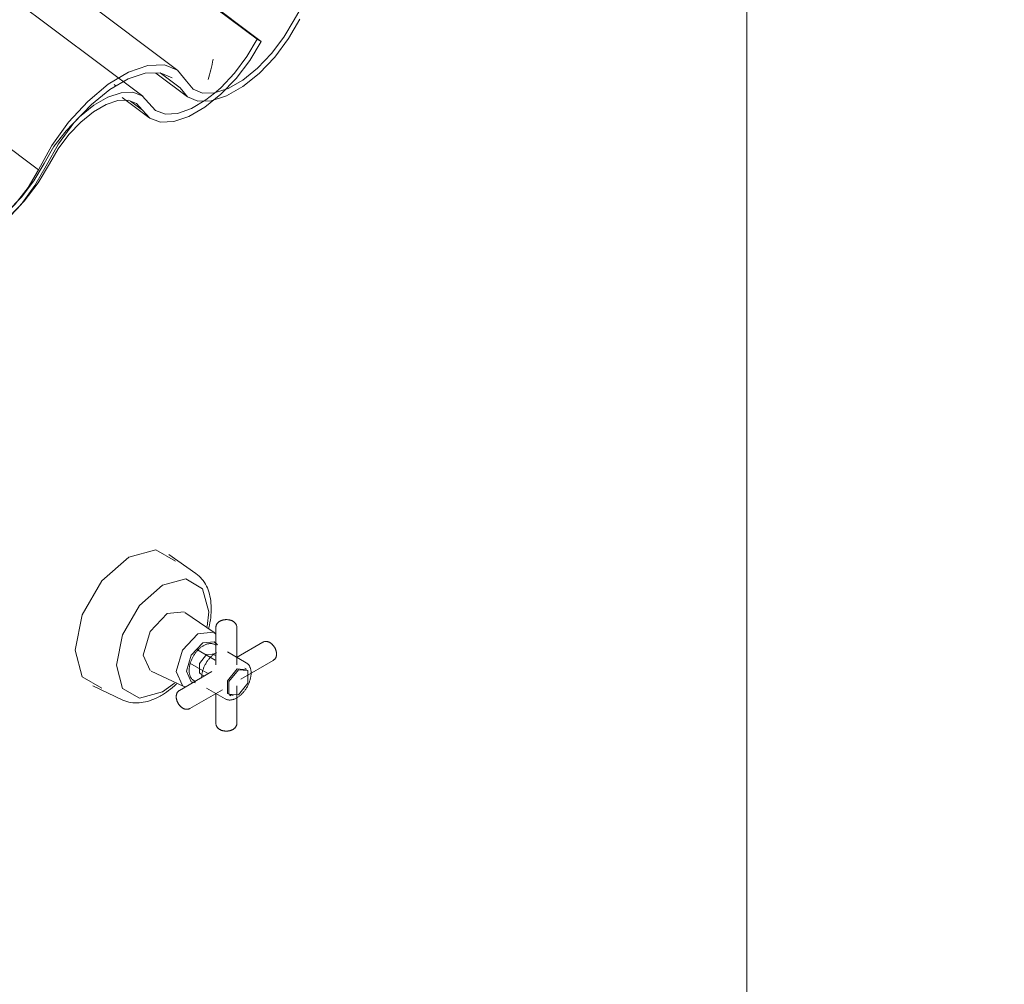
# Model space of a CAD drawing. Header units: metres. Extents: x 6.5 to 21.8, y 0.6 to 11.2.
# Tile 110 of 113: x 18.4 to 18.9, y 5.4 to 5.9. Entities that reach past the tile are written whole.
import ezdxf

# ---------------------------------------------------------------- set-up
doc = ezdxf.new("R2010")
doc.units = ezdxf.units.M
for name, color, linetype, lineweight in [('A-GLAZ-CWMG', 7, 'Continuous', 5), ('I-WALL', 7, 'Continuous', 5), ('P-PIPE', 7, 'Continuous', 5), ('P-SANR-FIXT', 7, 'Continuous', 5)]:
    doc.layers.add(name, color=color, linetype=linetype, lineweight=lineweight)
pattern_1 = [(35.687, (13.409, 6.161), (0.23241475, 0.22210937), [0.0118, -0.2028, 0.0118, -0.2028, -1.145]), (35.687, (13.409, 6.161), (0.23241475, 0.22210937), [-0.42922, 0.0118, -0.41741, 0.0118, -0.2028, -0.50075]), (35.687, (13.409, 6.161), (0.23241475, 0.22210937), [-1.073, 0.0118, -0.13127, 0.0118, -0.34588]), (137.177, (13.496, 6.251), (-0.1665248, 0.0439601), [0.00654, -0.11229, 0.00654, -0.74603]), (137.177, (13.496, 6.251), (-0.1665248, 0.0439601), [-0.12536, -0.11229, 0.00654, -0.23112, -0.39609]), (137.177, (13.496, 6.251), (-0.1665248, 0.0439601), [-0.47531, 0.00654, -0.11229, 0.00654, -0.27073]), (137.177, (13.496, 6.251), (-0.1665248, 0.0439601), [-0.60067, -0.07268, 0.00654, -0.19151]), (247.064, (13.525, 6.382), (-0.06588675, -0.26606898), [0.0123, -0.21134, 0.0123, -1.404]), (247.064, (13.525, 6.382), (-0.06588675, -0.26606898), [-0.23595, -0.21134, 0.0123, -0.43499, -0.74548]), (247.064, (13.525, 6.382), (-0.06588675, -0.26606898), [-0.89458, 0.0123, -0.21134, 0.0123, -0.50954]), (247.064, (13.525, 6.382), (-0.06588675, -0.26606898), [-1.131, -0.1368, 0.0123, -0.36044])]

# ---------------------------------------------------------------- blocks, each defined once
blk = doc.blocks.new('FP_113-ISO_02')
at = {"layer": 'A-GLAZ-CWMG'}
blk.add_line((18.46893, 5.84432), (12.16465, 10.57604), dxfattribs=at)
blk = doc.blocks.new('FP_114-ISO_02')
at = {"layer": 'A-GLAZ-CWMG', "color": 9, "true_color": 0xc0c0c0}
for p, q in [((18.50506, 5.85961), (18.50538, 5.86098)), ((18.50538, 5.86098), (18.50568, 5.86237)), ((18.50568, 5.86237), (18.50598, 5.86377)), ((18.50372, 5.85434), (18.50407, 5.85562)), ((18.50407, 5.85562), (18.50441, 5.85693)), ((18.50441, 5.85693), (18.50474, 5.85826)), ((18.50474, 5.85826), (18.50506, 5.85961)), ((18.50336, 5.85308), (18.50372, 5.85434))]:
    blk.add_line(p, q, dxfattribs=at)
blk = doc.blocks.new('FP_115-ISO_02')
at = {"layer": 'A-GLAZ-CWMG'}
blk.add_line((18.45814, 5.84365), (18.47209, 5.83317), dxfattribs=at)
blk = doc.blocks.new('Rectangular Mullion - Telha Fibrocimento - Ondulada-V99-ISO_02')
at = {"layer": 'A-GLAZ-CWMG', "true_color": 0xc0c0c0}
h = blk.add_hatch(dxfattribs=at)
h.set_pattern_fill('FP_6', color=9, style=0, pattern_type=2)
h.set_pattern_definition(pattern_1)
h.paths.add_polyline_path([(17.74637, 5.40252), (17.75735, 5.4106), (17.76662, 5.41988), (17.77382, 5.42898), (17.7871, 5.45013), (17.79606, 5.46054), (17.80497, 5.46836), (17.81142, 5.47282), (17.82095, 5.47673), (17.82737, 5.47766), (17.83338, 5.47673), (17.83349, 5.4769), (17.83258, 5.47706), (17.8352, 5.48067), (17.83388, 5.48079), (17.82793, 5.47966), (17.82895, 5.48196), (17.82002, 5.48021), (17.81044, 5.47555), (17.80002, 5.46773), (17.79141, 5.4592), (17.78361, 5.44938), (17.7695, 5.42727), (17.76116, 5.41768), (17.75277, 5.41036), (17.74689, 5.40624)])
h.paths.add_polyline_path([(17.89312, 5.49774), (17.89188, 5.49892), (17.89333, 5.4983)])
h.paths.add_polyline_path([(17.84909, 5.4669), (17.85393, 5.46771), (17.85483, 5.46996), (17.85813, 5.47104), (17.85722, 5.46826), (17.86673, 5.47268), (17.87737, 5.48054), (17.8866, 5.48976), (17.89405, 5.49921), (17.90793, 5.52116), (17.91444, 5.52934), (17.92409, 5.53864), (17.93273, 5.54489), (17.94012, 5.54872), (17.9467, 5.55082), (17.95442, 5.55063), (17.95981, 5.54795), (17.9675, 5.53936), (17.97273, 5.53734), (17.98035, 5.5378), (17.98995, 5.54156), (17.99907, 5.54749), (18.00758, 5.55499), (18.00741, 5.55499), (18.00675, 5.55769), (18.00161, 5.55284), (17.99411, 5.54728), (17.98756, 5.5437), (17.97991, 5.54157), (17.97509, 5.54156), (17.97557, 5.54042), (17.96999, 5.54258), (17.97059, 5.54338), (17.96859, 5.54417), (17.96194, 5.55172), (17.95598, 5.554), (17.95339, 5.55539), (17.94336, 5.55352), (17.93392, 5.54914), (17.93115, 5.54701), (17.93111, 5.54566), (17.92351, 5.54168), (17.92172, 5.53955), (17.92203, 5.53834), (17.91342, 5.53188), (17.9124, 5.53062), (17.91342, 5.52934), (17.9048, 5.52116), (17.89728, 5.50887), (17.89943, 5.50839), (17.89696, 5.50837), (17.891, 5.49892), (17.88349, 5.48976), (17.87522, 5.48197), (17.86628, 5.47584), (17.85722, 5.47213), (17.85121, 5.47113), (17.84517, 5.47247), (17.83758, 5.47872), (17.84007, 5.47584), (17.83758, 5.47256), (17.84158, 5.46907), (17.84355, 5.47177), (17.84427, 5.47113), (17.8424, 5.46836), (17.84723, 5.4674), (17.84909, 5.46978), (17.85053, 5.46977), (17.84982, 5.46836)])
h.paths.add_polyline_path([(17.90588, 5.51936), (17.9048, 5.52116), (17.91134, 5.52658), (17.90617, 5.51973)])
h.paths.add_polyline_path([(17.91364, 5.52958), (17.91395, 5.53254), (17.91924, 5.53542), (17.91385, 5.5298)])
h.paths.add_polyline_path([(17.9226, 5.53879), (17.92409, 5.54223), (17.92727, 5.54256), (17.92347, 5.5395)])
h.paths.add_polyline_path([(18.00718, 5.55812), (18.01281, 5.56169), (18.01074, 5.56175)])
h.paths.add_polyline_path([(18.01419, 5.56256), (18.01531, 5.5637), (18.0149, 5.56427), (18.01454, 5.5634)])
h.paths.add_polyline_path([(18.01175, 5.56305), (18.01552, 5.56738), (18.02244, 5.57722), (18.02441, 5.58057), (18.02711, 5.58226), (18.03355, 5.59356), (18.04404, 5.607), (18.05292, 5.61588), (18.06271, 5.62332), (18.0715, 5.62809), (18.08046, 5.63066), (18.08777, 5.63053), (18.09331, 5.62823), (18.10138, 5.61832), (18.10693, 5.61599), (18.11017, 5.61606), (18.1132, 5.61832), (18.11566, 5.62035), (18.1094, 5.62022), (18.10384, 5.62299), (18.09623, 5.63228), (18.08925, 5.6351), (18.07979, 5.63452), (18.06864, 5.63021), (18.05956, 5.62475), (18.04894, 5.61588), (18.03752, 5.60304), (18.03006, 5.59265), (18.01749, 5.57048), (18.0127, 5.56428)])
h.paths.add_polyline_path([(18.11392, 5.61614), (18.12339, 5.61958), (18.13273, 5.62546), (18.13755, 5.62934), (18.13828, 5.63226), (18.14634, 5.63815), (18.14867, 5.64098), (18.15505, 5.64966), (18.1681, 5.67164), (18.17631, 5.68207), (18.1846, 5.69043), (18.19284, 5.697), (18.20245, 5.70235), (18.20803, 5.70458), (18.21179, 5.70629), (18.21981, 5.70724), (18.21896, 5.70542), (18.22623, 5.70643), (18.22362, 5.70281), (18.22429, 5.7023), (18.22418, 5.70215), (18.23163, 5.69349), (18.23721, 5.69129), (18.24417, 5.69151), (18.25303, 5.69467), (18.26069, 5.6991), (18.27089, 5.70773), (18.27874, 5.71633), (18.277, 5.71476), (18.27452, 5.71209), (18.26625, 5.70439), (18.25524, 5.69719), (18.24829, 5.69412), (18.24916, 5.69681), (18.24579, 5.69553), (18.24496, 5.69347), (18.2402, 5.69282), (18.24159, 5.69559), (18.2396, 5.69553), (18.23821, 5.69307), (18.23343, 5.69412), (18.23549, 5.69717), (18.23458, 5.69753), (18.23261, 5.69483), (18.22861, 5.6989), (18.2311, 5.7016), (18.2257, 5.70719), (18.21998, 5.70941), (18.2117, 5.70908), (18.20215, 5.7058), (18.19247, 5.70018), (18.18244, 5.69205), (18.17074, 5.67915), (18.16307, 5.66839), (18.15109, 5.64821), (18.14421, 5.63949), (18.13667, 5.63201), (18.13049, 5.62706), (18.11984, 5.62048), (18.11897, 5.61984), (18.11886, 5.62139), (18.11561, 5.62022), (18.11413, 5.61664)])
h.paths.add_polyline_path([(18.28415, 5.7235), (18.28415, 5.72415), (18.28225, 5.72456)])
h.paths.add_polyline_path([(18.30498, 5.7583), (18.30498, 5.75566), (18.31027, 5.76118)])
h.paths.add_polyline_path([(18.31512, 5.768), (18.31363, 5.76455), (18.31885, 5.76877)])
h.paths.add_polyline_path([(18.28272, 5.72577), (18.28831, 5.73413), (18.29059, 5.73453), (18.28831, 5.73463), (18.29676, 5.74801), (18.30445, 5.7551), (18.30357, 5.75655), (18.30569, 5.75899), (18.31306, 5.7641), (18.31266, 5.76564), (18.3159, 5.76854), (18.32214, 5.77142), (18.32226, 5.77301), (18.32641, 5.77571), (18.33644, 5.77996), (18.34521, 5.78102), (18.34863, 5.77914), (18.35297, 5.77748), (18.36025, 5.7698), (18.36145, 5.7689), (18.36102, 5.76834), (18.3666, 5.76618), (18.36608, 5.76743), (18.37225, 5.76758), (18.37902, 5.76969), (18.38843, 5.77532), (18.39513, 5.78075), (18.39781, 5.78348), (18.39844, 5.78075), (18.40852, 5.79175), (18.41444, 5.7998), (18.42683, 5.81991), (18.4327, 5.82693), (18.43887, 5.83276), (18.44545, 5.83751), (18.45157, 5.84058), (18.45586, 5.84201), (18.46181, 5.84201), (18.46566, 5.84052), (18.47267, 5.83276), (18.47828, 5.83072), (18.48522, 5.83104), (18.49447, 5.83447), (18.50218, 5.83908), (18.50622, 5.84231), (18.50516, 5.8424), (18.50655, 5.84598), (18.50043, 5.84136), (18.49241, 5.83712), (18.48721, 5.8353), (18.4798, 5.8353), (18.47566, 5.83677), (18.46737, 5.84504), (18.46281, 5.84642), (18.45683, 5.84597), (18.44966, 5.84335), (18.44097, 5.83784), (18.43475, 5.83242), (18.43053, 5.82733), (18.42317, 5.81684), (18.418, 5.80778), (18.41499, 5.80556), (18.41076, 5.79869), (18.40278, 5.78881), (18.39778, 5.78361), (18.38843, 5.77648), (18.38146, 5.7727), (18.37533, 5.77065), (18.36844, 5.77065), (18.36403, 5.77233), (18.35597, 5.78148), (18.34854, 5.78396), (18.34128, 5.78367), (18.33212, 5.78061), (18.32226, 5.7749), (18.31233, 5.7669), (18.3029, 5.75705), (18.29392, 5.74493), (18.28453, 5.72887)])
h.paths.add_polyline_path([(18.29691, 5.74512), (18.30237, 5.75235), (18.29583, 5.74692), (18.29644, 5.74592)])
h.paths.add_polyline_path([(18.39821, 5.78388), (18.40177, 5.78751), (18.40384, 5.78745), (18.39971, 5.78483)])
h.paths.add_polyline_path([(18.40522, 5.78832), (18.40593, 5.79003), (18.40612, 5.78917), (18.40576, 5.78866)])
h.paths.add_polyline_path([(18.51, 5.84534), (18.52022, 5.8565), (18.52654, 5.86523), (18.53128, 5.87319), (18.52907, 5.87445), (18.52152, 5.86223), (18.5146, 5.85369), (18.5087, 5.84774), (18.50672, 5.84612), (18.50996, 5.84717), (18.50999, 5.84611)])
at = {"layer": 'A-GLAZ-CWMG'}
for p, q in [((18.52907, 5.87445), (12.22133, 10.60876)), ((18.53128, 5.87319), (12.22163, 10.60893)), ((18.53128, 5.87319), (18.52907, 5.87445)), ((18.4687, 5.83706), (18.46242, 5.84177))]:
    blk.add_line(p, q, dxfattribs=at)
for points in [[(18.4687, 5.83706, 0), (18.47267, 5.83276, 0), (18.47828, 5.83072, 0), (18.48522, 5.83104, 0), (18.49312, 5.8337, 0), (18.50153, 5.83855, 0), (18.51, 5.84534, 0), (18.51807, 5.85369, 0), (18.5253, 5.86315, 0), (18.53128, 5.87319, 0)], [(18.52907, 5.87445, 0), (18.52376, 5.86523, 0), (18.51725, 5.8565, 0), (18.50992, 5.84874, 0), (18.50674, 5.84592, 0)], [(18.47202, 5.84069, 0), (18.46858, 5.84457, 0), (18.46367, 5.84645, 0), (18.45756, 5.84621, 0), (18.45059, 5.84389, 0), (18.44315, 5.83959, 0), (18.43567, 5.83357, 0), (18.42855, 5.82617, 0), (18.42219, 5.81779, 0), (18.41696, 5.8089, 0)], [(18.50672, 5.84591, 0), (18.50218, 5.8424, 0), (18.49447, 5.83784, 0), (18.48721, 5.8353, 0), (18.48082, 5.83494, 0), (18.47566, 5.83677, 0), (18.47202, 5.84069, 0)], [(18.41976, 5.8088, 0), (18.4244, 5.81671, 0), (18.43005, 5.82417, 0), (18.43638, 5.83076, 0), (18.44304, 5.83612, 0), (18.44966, 5.83994, 0), (18.45586, 5.84201, 0), (18.46129, 5.84221, 0), (18.46566, 5.84052, 0), (18.4687, 5.83706, 0)], [(18.35712, 5.77277, 0), (18.36102, 5.76834, 0), (18.3666, 5.76618, 0), (18.37354, 5.76643, 0), (18.38146, 5.76906, 0), (18.38992, 5.77392, 0), (18.39844, 5.78075, 0), (18.40655, 5.78917, 0), (18.41379, 5.79869, 0), (18.41976, 5.8088, 0)], [(18.41696, 5.8089, 0), (18.4116, 5.7998, 0), (18.40508, 5.7912, 0), (18.39778, 5.78361, 0), (18.3901, 5.77744, 0), (18.38248, 5.77304, 0), (18.37533, 5.77065, 0), (18.36907, 5.77041, 0), (18.36403, 5.77233, 0), (18.3605, 5.77631, 0)]]:
    blk.add_polyline3d(points, dxfattribs=at)
for name in ['FP_113-ISO_02', 'FP_114-ISO_02', 'FP_115-ISO_02']:
    blk.add_blockref(name, (0, 0), dxfattribs=at)
blk = doc.blocks.new('FP_119-ISO_02')
at = {"layer": 'A-GLAZ-CWMG'}
blk.add_line((18.47582, 5.85653), (18.49239, 5.8441), dxfattribs=at)
blk = doc.blocks.new('FP_126-ISO_02')
at = {"layer": 'A-GLAZ-CWMG'}
blk.add_line((18.48738, 5.85796), (12.09867, 10.65304), dxfattribs=at)
blk = doc.blocks.new('Rectangular Mullion - Telha Fibrocimento - Ondulada-V118-ISO_02')
at = {"layer": 'A-GLAZ-CWMG', "true_color": 0xc0c0c0}
h = blk.add_hatch(dxfattribs=at)
h.set_pattern_fill('FP_6', color=9, style=0, pattern_type=2)
h.set_pattern_definition(pattern_1)
h.paths.add_polyline_path([(18.1374, 5.62828), (18.1479, 5.6359), (18.15765, 5.64564), (18.16485, 5.65475), (18.17812, 5.67588), (18.18709, 5.6863), (18.19376, 5.69256), (18.20245, 5.69858), (18.21198, 5.70249), (18.2184, 5.70342), (18.22441, 5.70249), (18.22452, 5.70266), (18.22361, 5.70282), (18.22623, 5.70643), (18.22491, 5.70655), (18.21914, 5.7058), (18.21998, 5.70772), (18.21068, 5.7058), (18.20147, 5.70132), (18.19247, 5.69485), (18.18244, 5.68496), (18.17464, 5.67514), (18.16053, 5.65303), (18.15219, 5.64344), (18.14561, 5.63739), (18.13792, 5.63201), (18.13774, 5.63074)])
h.paths.add_polyline_path([(18.28415, 5.7235), (18.28291, 5.72469), (18.28436, 5.72406)])
h.paths.add_polyline_path([(18.24012, 5.69266), (18.24496, 5.69347), (18.24586, 5.69572), (18.24916, 5.69681), (18.24847, 5.69412), (18.25776, 5.69844), (18.2684, 5.70631), (18.27763, 5.71553), (18.28508, 5.72497), (18.2998, 5.74801), (18.30547, 5.7551), (18.31512, 5.7644), (18.32247, 5.76993), (18.33115, 5.77448), (18.33773, 5.77658), (18.34545, 5.7764), (18.35084, 5.77371), (18.35803, 5.76531), (18.36376, 5.7631), (18.37138, 5.76356), (18.38098, 5.76733), (18.3901, 5.77325), (18.39861, 5.78075), (18.39844, 5.78075), (18.39778, 5.78345), (18.39264, 5.7786), (18.38514, 5.77304), (18.37859, 5.76946), (18.37094, 5.76733), (18.36612, 5.76733), (18.3666, 5.76618), (18.36102, 5.76834), (18.36162, 5.76914), (18.35962, 5.76993), (18.35297, 5.77748), (18.34701, 5.77976), (18.34442, 5.78115), (18.33439, 5.77928), (18.32495, 5.7749), (18.32219, 5.77296), (18.32214, 5.77142), (18.31512, 5.768), (18.31275, 5.76531), (18.31306, 5.7641), (18.30445, 5.75764), (18.30343, 5.75638), (18.30445, 5.7551), (18.29583, 5.74692), (18.28831, 5.73463), (18.29046, 5.73415), (18.28799, 5.73413), (18.28203, 5.72469), (18.27452, 5.71553), (18.26625, 5.70773), (18.25731, 5.7016), (18.24825, 5.69789), (18.24224, 5.69689), (18.2362, 5.69823), (18.22861, 5.70448), (18.2311, 5.7016), (18.22861, 5.69832), (18.23261, 5.69483), (18.23458, 5.69753), (18.2353, 5.69689), (18.23388, 5.69402), (18.23821, 5.69307), (18.24012, 5.69555), (18.24156, 5.69553), (18.2408, 5.69402)])
h.paths.add_polyline_path([(18.29691, 5.74512), (18.29583, 5.74692), (18.30237, 5.75235), (18.2972, 5.7455)])
h.paths.add_polyline_path([(18.30467, 5.75534), (18.30498, 5.7583), (18.31027, 5.76118), (18.30488, 5.75556)])
h.paths.add_polyline_path([(18.31363, 5.76455), (18.31512, 5.768), (18.31885, 5.76877), (18.3145, 5.76526)])
h.paths.add_polyline_path([(18.39821, 5.78388), (18.40384, 5.78745), (18.40177, 5.78751)])
h.paths.add_polyline_path([(18.40522, 5.78832), (18.40634, 5.78946), (18.40593, 5.79003), (18.40557, 5.78917)])
h.paths.add_polyline_path([(18.40278, 5.78881), (18.40655, 5.79314), (18.41347, 5.80298), (18.41544, 5.80633), (18.41814, 5.80802), (18.42458, 5.81932), (18.43507, 5.83276), (18.44395, 5.84164), (18.45374, 5.84908), (18.46253, 5.85385), (18.47149, 5.85643), (18.47856, 5.85639), (18.48434, 5.85399), (18.49241, 5.84408), (18.49796, 5.84175), (18.5012, 5.84182), (18.50423, 5.84408), (18.50669, 5.84611), (18.50043, 5.84598), (18.49487, 5.84875), (18.48721, 5.85807), (18.48028, 5.86086), (18.47082, 5.86029), (18.45967, 5.85597), (18.44857, 5.84882), (18.43997, 5.84164), (18.42855, 5.8288), (18.42109, 5.81841), (18.40852, 5.79625), (18.40386, 5.79021)])
h.paths.add_polyline_path([(18.50495, 5.8419), (18.51443, 5.84535), (18.52376, 5.85122), (18.53128, 5.85755), (18.5397, 5.86674), (18.54608, 5.87542), (18.55849, 5.89655), (18.56734, 5.90783), (18.57643, 5.91683), (18.58605, 5.92402), (18.5939, 5.92825), (18.60282, 5.93073), (18.60929, 5.93068), (18.61492, 5.92825), (18.62266, 5.91925), (18.62897, 5.91707), (18.6352, 5.91727), (18.64406, 5.92043), (18.65389, 5.92662), (18.66141, 5.93296), (18.66977, 5.94209), (18.67613, 5.95073), (18.6891, 5.97241), (18.69734, 5.98281), (18.70553, 5.99102), (18.7155, 5.99853), (18.72315, 6.00273), (18.73063, 6.00524), (18.73804, 6.00552), (18.74403, 6.0032), (18.75205, 5.9941), (18.75763, 5.99195), (18.76457, 5.99219), (18.7725, 5.99482), (18.78331, 6.00157), (18.79079, 6.00788), (18.79913, 6.01697), (18.80547, 6.02556), (18.81625, 6.04355), (18.823, 6.05193), (18.8299, 6.05852), (18.83569, 6.06282), (18.84162, 6.06601), (18.84689, 6.06777), (18.85284, 6.06777), (18.85669, 6.06629), (18.8637, 6.05852), (18.8695, 6.05649), (18.87625, 6.0568), (18.88415, 6.05946), (18.89321, 6.06484), (18.9029, 6.07304), (18.91125, 6.08226), (18.91757, 6.09099), (18.92231, 6.09895), (18.9201, 6.10021), (18.91324, 6.08891), (18.90563, 6.07945), (18.90095, 6.0745), (18.89256, 6.06778), (18.88415, 6.06313), (18.87824, 6.06106), (18.87083, 6.06106), (18.86669, 6.06253), (18.8584, 6.0708), (18.85384, 6.07218), (18.84786, 6.07173), (18.84069, 6.06911), (18.832, 6.0636), (18.82592, 6.05852), (18.81958, 6.05193), (18.81317, 6.04345), (18.80179, 6.02445), (18.79415, 6.01493), (18.78686, 6.0078), (18.78095, 6.0031), (18.7725, 5.99846), (18.76636, 5.99641), (18.75947, 5.99641), (18.75506, 5.99809), (18.747, 6.00724), (18.73957, 6.00972), (18.73184, 6.00927), (18.72315, 6.00637), (18.71098, 5.9988), (18.70336, 5.99266), (18.69393, 5.98281), (18.68495, 5.97069), (18.67328, 5.95073), (18.66675, 5.94209), (18.65943, 5.93445), (18.65164, 5.92821), (18.64315, 5.92355), (18.63689, 5.92148), (18.63015, 5.92148), (18.62522, 5.92375), (18.61757, 5.93262), (18.60984, 5.93513), (18.60158, 5.93445), (18.59348, 5.93173), (18.5835, 5.92594), (18.57254, 5.91683), (18.56264, 5.90608), (18.55505, 5.89579), (18.54262, 5.87463), (18.53667, 5.86674), (18.52907, 5.85887), (18.52152, 5.85282), (18.51087, 5.84624), (18.51, 5.8456), (18.50992, 5.84716), (18.50664, 5.84598), (18.50516, 5.8424)])
at = {"layer": 'A-GLAZ-CWMG'}
for p, q in [((18.41409, 5.80556), (12.10446, 10.54128)), ((18.48861, 5.84875), (18.47808, 5.85665))]:
    blk.add_line(p, q, dxfattribs=at)
for points in [[(18.62213, 5.92736, 0), (18.61757, 5.93262, 0), (18.61101, 5.93517, 0), (18.60282, 5.93487, 0), (18.59348, 5.93173, 0), (18.5835, 5.92594, 0), (18.57347, 5.91782, 0), (18.56395, 5.90783, 0), (18.5555, 5.89655, 0), (18.54858, 5.88462, 0)], [(18.48861, 5.84875, 0), (18.49241, 5.84408, 0), (18.49796, 5.84175, 0), (18.50495, 5.8419, 0), (18.51296, 5.8445, 0), (18.52152, 5.84942, 0), (18.53016, 5.85637, 0), (18.53835, 5.86494, 0), (18.54562, 5.87464, 0), (18.55156, 5.8849, 0)], [(18.54858, 5.88462, 0), (18.54322, 5.87542, 0), (18.53667, 5.86674, 0), (18.52931, 5.85906, 0), (18.52157, 5.85285, 0), (18.51388, 5.84845, 0), (18.50672, 5.84612, 0)], [(18.49201, 5.85223, 0), (18.48726, 5.85805, 0), (18.48028, 5.86086, 0), (18.47149, 5.86052, 0), (18.46142, 5.85702, 0), (18.4507, 5.8506, 0), (18.43997, 5.84164, 0), (18.42989, 5.83068, 0), (18.42109, 5.81841, 0), (18.41409, 5.80556, 0)], [(18.418, 5.80778, 0), (18.42458, 5.81932, 0), (18.4327, 5.83026, 0), (18.44188, 5.83995, 0), (18.45157, 5.84782, 0), (18.4612, 5.85341, 0), (18.47022, 5.85639, 0), (18.47808, 5.85659, 0), (18.48434, 5.85399, 0), (18.48437, 5.85396, 0)], [(18.50669, 5.84611, 0), (18.50043, 5.84598, 0), (18.49544, 5.84806, 0), (18.49201, 5.85223, 0)], [(18.35406, 5.76993, 0), (18.35803, 5.76531, 0), (18.36376, 5.7631, 0), (18.37094, 5.76341, 0), (18.37912, 5.76623, 0), (18.38785, 5.77139, 0), (18.39659, 5.7786, 0), (18.40484, 5.78742, 0), (18.41212, 5.79734, 0), (18.418, 5.80778, 0)], [(18.41409, 5.80556, 0), (18.40852, 5.79625, 0), (18.40177, 5.78751, 0), (18.39424, 5.77985, 0), (18.38636, 5.77371, 0), (18.37859, 5.76946, 0), (18.37138, 5.76733, 0), (18.36515, 5.76744, 0), (18.36025, 5.7698, 0), (18.35697, 5.77427, 0)]]:
    blk.add_polyline3d(points, dxfattribs=at)
for name in ['FP_126-ISO_02', 'FP_119-ISO_02']:
    blk.add_blockref(name, (0, 0), dxfattribs=at)
blk = doc.blocks.new('REGISTRO DE GAVETA COM CANOPLA CROMADA - 4900_C37_GD_Cromado CR10_1 1_2_-2708613-ISO_02')
at = {"layer": 'P-SANR-FIXT'}
for p, q in [((18.49692, 5.59312), (18.48255, 5.60315)), ((18.49069, 5.57292), (18.48177, 5.57204)), ((18.50643, 5.56197), (18.49112, 5.57265)), ((18.50604, 5.56222), (18.49791, 5.56142)), ((18.50737, 5.56115), (18.50643, 5.56197)), ((18.50741, 5.56482), (18.50741, 5.54507)), ((18.51841, 5.54507), (18.51841, 5.56482)), ((18.53209, 5.55692), (18.51822, 5.54891)), ((18.50622, 5.55033), (18.50253, 5.55053)), ((18.50635, 5.55042), (18.50562, 5.55084)), ((18.50719, 5.54993), (18.50655, 5.55031)), ((18.50765, 5.55149), (18.50746, 5.55138)), ((18.52336, 5.54616), (18.51346, 5.55188)), ((18.52049, 5.53752), (18.53759, 5.54739)), ((18.4733, 5.54178), (18.4902, 5.53386)), ((18.50532, 5.54147), (18.48822, 5.53159)), ((18.49944, 5.54012), (18.50101, 5.53922)), ((18.51856, 5.54287), (18.52355, 5.54242)), ((18.52335, 5.54286), (18.52263, 5.54327)), ((18.48561, 5.53533), (18.47934, 5.53076)), ((18.48865, 5.53698), (18.48862, 5.53694)), ((18.4426, 5.53395), (18.45847, 5.52652)), ((18.4902, 5.53386), (18.49034, 5.5338)), ((18.49372, 5.52207), (18.51082, 5.53194)), ((18.50246, 5.53282), (18.51236, 5.52711)), ((18.50741, 5.53018), (18.50741, 5.51417)), ((18.5145, 5.52918), (18.51521, 5.52877)), ((18.51841, 5.51417), (18.51841, 5.53391))]:
    blk.add_line(p, q, dxfattribs=at)
for points in [[(18.46159, 5.60178, 0), (18.44745, 5.58924, 0), (18.43709, 5.57131, 0), (18.4333, 5.55279, 0), (18.43709, 5.53865, 0), (18.44745, 5.53267, 0)], [(18.48608, 5.59959, 0), (18.47573, 5.60557, 0), (18.46159, 5.60178, 0)], [(18.49692, 5.59312, 0), (18.49778, 5.59248, 0), (18.4986, 5.59178, 0), (18.49936, 5.59102, 0), (18.50008, 5.59021, 0), (18.50075, 5.58936, 0), (18.50137, 5.58845, 0), (18.50193, 5.58751, 0), (18.50245, 5.58653, 0), (18.50292, 5.58551, 0), (18.50333, 5.58446, 0), (18.5037, 5.58338, 0), (18.50401, 5.58227, 0), (18.50428, 5.58113, 0), (18.50451, 5.57997, 0), (18.50468, 5.57878, 0), (18.50481, 5.57757, 0), (18.50489, 5.57634, 0), (18.50493, 5.5751, 0), (18.50493, 5.57383, 0), (18.50488, 5.57254, 0), (18.50479, 5.57125, 0), (18.50466, 5.56994, 0), (18.50448, 5.56861, 0), (18.50427, 5.56728, 0), (18.50401, 5.56594, 0), (18.50371, 5.56459, 0), (18.50355, 5.56395, 0)], [(18.47934, 5.53076, 0), (18.46717, 5.5275, 0), (18.45826, 5.53265, 0), (18.455, 5.54482, 0), (18.45826, 5.56075, 0), (18.46717, 5.57619, 0), (18.47934, 5.58698, 0)], [(18.47934, 5.58698, 0), (18.49151, 5.59024, 0), (18.50042, 5.5851, 0), (18.50368, 5.57293, 0), (18.50286, 5.56521, 0)], [(18.48177, 5.57204, 0), (18.47284, 5.56262, 0), (18.46915, 5.55018, 0), (18.47284, 5.54201, 0)], [(18.50741, 5.56482, 0), (18.50741, 5.56504, 0), (18.50744, 5.56525, 0), (18.50747, 5.56547, 0), (18.50752, 5.56568, 0), (18.50759, 5.56588, 0), (18.50766, 5.56607, 0), (18.50775, 5.56626, 0), (18.50785, 5.56644, 0), (18.50795, 5.56662, 0), (18.50807, 5.56678, 0), (18.50819, 5.56694, 0), (18.50831, 5.56708, 0), (18.50845, 5.56722, 0), (18.50858, 5.56736, 0), (18.50872, 5.56748, 0), (18.50887, 5.5676, 0), (18.50902, 5.56771, 0), (18.50917, 5.56781, 0), (18.50933, 5.56791, 0), (18.50948, 5.568, 0), (18.50965, 5.56809, 0), (18.50981, 5.56817, 0), (18.50998, 5.56825, 0), (18.51014, 5.56832, 0), (18.51032, 5.56839, 0), (18.51049, 5.56845, 0), (18.51066, 5.5685, 0), (18.51084, 5.56856, 0), (18.51102, 5.5686, 0), (18.5112, 5.56865, 0), (18.51138, 5.56868, 0), (18.51156, 5.56872, 0), (18.51174, 5.56875, 0), (18.51193, 5.56877, 0), (18.51211, 5.56879, 0), (18.5123, 5.56881, 0), (18.51248, 5.56882, 0), (18.51267, 5.56883, 0), (18.51286, 5.56883, 0), (18.51304, 5.56883, 0), (18.51323, 5.56882, 0), (18.51341, 5.56882, 0), (18.5136, 5.5688, 0), (18.51378, 5.56878, 0), (18.51397, 5.56876, 0), (18.51415, 5.56873, 0), (18.51434, 5.5687, 0), (18.51452, 5.56867, 0), (18.5147, 5.56863, 0), (18.51488, 5.56858, 0), (18.51505, 5.56853, 0), (18.51523, 5.56848, 0), (18.5154, 5.56842, 0), (18.51557, 5.56836, 0), (18.51574, 5.56829, 0), (18.51591, 5.56821, 0), (18.51608, 5.56814, 0), (18.51624, 5.56805, 0), (18.51638, 5.56797, 0)], [(18.51841, 5.56482, 0), (18.5184, 5.56504, 0), (18.51838, 5.56525, 0), (18.51834, 5.56547, 0), (18.51829, 5.56568, 0), (18.51822, 5.56588, 0), (18.51815, 5.56607, 0), (18.51806, 5.56626, 0), (18.51796, 5.56644, 0), (18.51786, 5.56662, 0), (18.51774, 5.56678, 0), (18.51762, 5.56694, 0), (18.5175, 5.56708, 0), (18.51737, 5.56722, 0), (18.51723, 5.56736, 0), (18.51709, 5.56748, 0), (18.51694, 5.5676, 0), (18.51679, 5.56771, 0), (18.51664, 5.56781, 0), (18.51648, 5.56791, 0), (18.51638, 5.56797, 0)], [(18.49791, 5.56142, 0), (18.48979, 5.55284, 0), (18.48642, 5.54151, 0), (18.48979, 5.53408, 0)], [(18.50655, 5.56188, 0), (18.50699, 5.56154, 0), (18.5074, 5.56116, 0)], [(18.50048, 5.5566, 0), (18.49439, 5.55018, 0), (18.49187, 5.5417, 0), (18.49439, 5.53612, 0), (18.49662, 5.53555, 0)], [(18.50078, 5.55512, 0), (18.50047, 5.55493, 0), (18.50016, 5.55473, 0), (18.49985, 5.55452, 0), (18.49955, 5.55429, 0), (18.49925, 5.55406, 0), (18.49896, 5.55381, 0), (18.49867, 5.55356, 0), (18.49838, 5.55329, 0), (18.4981, 5.55301, 0), (18.49782, 5.55272, 0), (18.49755, 5.55243, 0), (18.49729, 5.55212, 0), (18.49703, 5.55181, 0), (18.49677, 5.55149, 0), (18.49653, 5.55116, 0), (18.49629, 5.55082, 0), (18.49605, 5.55048, 0), (18.49583, 5.55013, 0), (18.49561, 5.54978, 0), (18.49541, 5.54942, 0), (18.4952, 5.54906, 0), (18.49501, 5.54869, 0), (18.49483, 5.54832, 0), (18.49466, 5.54794, 0), (18.49449, 5.54757, 0), (18.49434, 5.54719, 0), (18.49419, 5.54681, 0), (18.49406, 5.54643, 0), (18.49394, 5.54604, 0), (18.49382, 5.54566, 0), (18.49372, 5.54528, 0), (18.49363, 5.5449, 0), (18.49355, 5.54451, 0), (18.49348, 5.54414, 0), (18.49342, 5.54376, 0), (18.49338, 5.54338, 0), (18.49334, 5.54301, 0), (18.49332, 5.54264, 0), (18.49331, 5.54228, 0), (18.49331, 5.54192, 0), (18.49333, 5.54156, 0), (18.49336, 5.54121, 0), (18.4934, 5.54086, 0), (18.49345, 5.54052, 0), (18.49352, 5.54019, 0), (18.49361, 5.53986, 0), (18.4937, 5.53954, 0), (18.49381, 5.53923, 0), (18.49394, 5.53892, 0), (18.49408, 5.53863, 0), (18.49424, 5.53834, 0), (18.49441, 5.53807, 0), (18.4946, 5.53781, 0), (18.4948, 5.53756, 0), (18.49502, 5.53732, 0), (18.49526, 5.5371, 0), (18.4955, 5.5369, 0), (18.49576, 5.53671, 0), (18.49604, 5.53654, 0), (18.49632, 5.53639, 0), (18.49662, 5.53626, 0)], [(18.50817, 5.55557, 0), (18.50657, 5.55721, 0), (18.50048, 5.5566, 0)], [(18.50078, 5.55512, 0), (18.50109, 5.55529, 0), (18.50141, 5.55545, 0), (18.50173, 5.5556, 0), (18.50205, 5.55573, 0), (18.50237, 5.55585, 0), (18.5027, 5.55596, 0), (18.50302, 5.55604, 0), (18.50335, 5.55612, 0), (18.50368, 5.55617, 0), (18.504, 5.55621, 0), (18.50433, 5.55623, 0), (18.50465, 5.55623, 0), (18.50498, 5.55621, 0), (18.5053, 5.55618, 0), (18.50562, 5.55612, 0), (18.50593, 5.55604, 0), (18.50623, 5.55594, 0), (18.50653, 5.55583, 0), (18.50682, 5.55569, 0), (18.5071, 5.55553, 0), (18.50737, 5.55535, 0), (18.50762, 5.55516, 0)], [(18.53209, 5.55692, 0), (18.53228, 5.55702, 0), (18.53248, 5.55711, 0), (18.53268, 5.55718, 0), (18.53289, 5.55724, 0), (18.5331, 5.55729, 0), (18.53331, 5.55732, 0), (18.53351, 5.55734, 0), (18.53372, 5.55735, 0), (18.53392, 5.55734, 0), (18.53412, 5.55733, 0), (18.53431, 5.5573, 0), (18.5345, 5.55726, 0), (18.53469, 5.55722, 0), (18.53487, 5.55717, 0), (18.53505, 5.55711, 0), (18.53523, 5.55704, 0), (18.5354, 5.55697, 0), (18.53556, 5.55689, 0), (18.53573, 5.5568, 0), (18.53583, 5.55674, 0)], [(18.53759, 5.54739, 0), (18.53777, 5.54751, 0), (18.53795, 5.54764, 0), (18.53812, 5.54777, 0), (18.53827, 5.54792, 0), (18.53842, 5.54808, 0), (18.53855, 5.54824, 0), (18.53867, 5.54841, 0), (18.53878, 5.54859, 0), (18.53887, 5.54876, 0), (18.53896, 5.54895, 0), (18.53903, 5.54913, 0), (18.5391, 5.54931, 0), (18.53915, 5.54949, 0), (18.5392, 5.54968, 0), (18.53923, 5.54986, 0), (18.53926, 5.55005, 0), (18.53929, 5.55023, 0), (18.5393, 5.55042, 0), (18.53931, 5.5506, 0), (18.53931, 5.55079, 0), (18.5393, 5.55097, 0), (18.53929, 5.55115, 0), (18.53927, 5.55133, 0), (18.53925, 5.55152, 0), (18.53922, 5.5517, 0), (18.53919, 5.55188, 0), (18.53915, 5.55206, 0), (18.53911, 5.55223, 0), (18.53906, 5.55241, 0), (18.53901, 5.55259, 0), (18.53895, 5.55276, 0), (18.53889, 5.55294, 0), (18.53882, 5.55311, 0), (18.53875, 5.55328, 0), (18.53868, 5.55345, 0), (18.5386, 5.55362, 0), (18.53852, 5.55379, 0), (18.53843, 5.55395, 0), (18.53834, 5.55412, 0), (18.53825, 5.55428, 0), (18.53815, 5.55444, 0), (18.53805, 5.55459, 0), (18.53794, 5.55475, 0), (18.53783, 5.5549, 0), (18.53772, 5.55505, 0), (18.53761, 5.55519, 0), (18.53749, 5.55534, 0), (18.53737, 5.55547, 0), (18.53724, 5.55561, 0), (18.53711, 5.55574, 0), (18.53698, 5.55587, 0), (18.53685, 5.556, 0), (18.53671, 5.55612, 0), (18.53657, 5.55624, 0), (18.53642, 5.55635, 0), (18.53628, 5.55646, 0), (18.53613, 5.55656, 0), (18.53597, 5.55666, 0), (18.53583, 5.55674, 0)], [(18.50253, 5.55053, 0), (18.49874, 5.54582, 0), (18.49874, 5.54077, 0), (18.49933, 5.54024, 0)], [(18.49989, 5.53804, 0), (18.49989, 5.5384, 0), (18.4999, 5.53876, 0), (18.49992, 5.53913, 0), (18.49995, 5.53951, 0), (18.5, 5.53989, 0), (18.50006, 5.54027, 0), (18.50013, 5.54065, 0), (18.50021, 5.54104, 0), (18.50031, 5.54142, 0), (18.50041, 5.54181, 0), (18.50053, 5.5422, 0), (18.50066, 5.54259, 0), (18.50079, 5.54298, 0), (18.50094, 5.54336, 0), (18.5011, 5.54375, 0), (18.50127, 5.54413, 0), (18.50144, 5.54452, 0), (18.50163, 5.54489, 0), (18.50183, 5.54527, 0), (18.50203, 5.54564, 0), (18.50225, 5.546, 0), (18.50247, 5.54636, 0), (18.5027, 5.54672, 0), (18.50293, 5.54707, 0), (18.50318, 5.54741, 0), (18.50343, 5.54774, 0), (18.50369, 5.54807, 0), (18.50395, 5.54838, 0), (18.50422, 5.54869, 0), (18.5045, 5.54899, 0), (18.50478, 5.54928, 0), (18.50507, 5.54956, 0), (18.50536, 5.54983, 0), (18.50565, 5.55009, 0), (18.50595, 5.55034, 0), (18.50625, 5.55058, 0), (18.50656, 5.5508, 0), (18.50686, 5.55101, 0), (18.50717, 5.55121, 0), (18.50746, 5.55138, 0)], [(18.52336, 5.54616, 0), (18.52361, 5.546, 0), (18.52386, 5.54582, 0), (18.52409, 5.54563, 0), (18.52431, 5.54542, 0), (18.52451, 5.5452, 0), (18.5247, 5.54496, 0), (18.52488, 5.54471, 0), (18.52504, 5.54445, 0), (18.52519, 5.54417, 0), (18.52533, 5.54389, 0), (18.52545, 5.54359, 0), (18.52555, 5.54329, 0), (18.52565, 5.54298, 0), (18.52573, 5.54266, 0), (18.52579, 5.54233, 0), (18.52584, 5.54199, 0), (18.52588, 5.54165, 0), (18.52591, 5.5413, 0), (18.52593, 5.54094, 0), (18.52593, 5.54058, 0), (18.52592, 5.54022, 0), (18.52589, 5.53985, 0), (18.52586, 5.53947, 0), (18.52581, 5.5391, 0), (18.52575, 5.53872, 0), (18.52568, 5.53833, 0), (18.5256, 5.53795, 0), (18.52551, 5.53756, 0), (18.5254, 5.53717, 0), (18.52528, 5.53678, 0), (18.52516, 5.53639, 0), (18.52502, 5.53601, 0), (18.52487, 5.53562, 0), (18.52471, 5.53523, 0), (18.52455, 5.53485, 0), (18.52437, 5.53447, 0), (18.52418, 5.53409, 0), (18.52399, 5.53372, 0), (18.52378, 5.53335, 0), (18.52357, 5.53298, 0), (18.52335, 5.53262, 0), (18.52312, 5.53227, 0), (18.52288, 5.53192, 0), (18.52263, 5.53158, 0), (18.52238, 5.53124, 0), (18.52212, 5.53092, 0), (18.52186, 5.5306, 0), (18.52159, 5.53029, 0), (18.52131, 5.52999, 0), (18.52103, 5.5297, 0), (18.52075, 5.52942, 0), (18.52046, 5.52915, 0), (18.52016, 5.52889, 0), (18.51986, 5.52864, 0), (18.51956, 5.52841, 0), (18.51926, 5.52818, 0), (18.51895, 5.52797, 0), (18.51864, 5.52777, 0), (18.51836, 5.5276, 0)], [(18.51656, 5.52884, 0), (18.51358, 5.53003, 0), (18.51358, 5.53667, 0), (18.51856, 5.54287, 0)], [(18.51928, 5.52917, 0), (18.51429, 5.52961, 0), (18.51429, 5.53626, 0), (18.51928, 5.54246, 0)], [(18.51928, 5.54246, 0), (18.52426, 5.54201, 0), (18.52426, 5.53537, 0), (18.51928, 5.52917, 0)], [(18.48664, 5.53497, 0), (18.48562, 5.53403, 0), (18.48459, 5.53314, 0), (18.48354, 5.53228, 0), (18.48249, 5.53147, 0), (18.48142, 5.53069, 0), (18.48034, 5.52996, 0), (18.47925, 5.52928, 0), (18.47852, 5.52884, 0)], [(18.48822, 5.53159, 0), (18.48804, 5.53148, 0), (18.48786, 5.53135, 0), (18.48769, 5.53121, 0), (18.48754, 5.53106, 0), (18.4874, 5.5309, 0), (18.48726, 5.53074, 0), (18.48714, 5.53057, 0), (18.48704, 5.5304, 0), (18.48694, 5.53022, 0), (18.48685, 5.53004, 0), (18.48678, 5.52986, 0), (18.48671, 5.52967, 0), (18.48666, 5.52949, 0), (18.48661, 5.5293, 0), (18.48658, 5.52912, 0), (18.48655, 5.52893, 0), (18.48653, 5.52875, 0), (18.48651, 5.52857, 0), (18.4865, 5.52838, 0), (18.4865, 5.5282, 0), (18.48651, 5.52802, 0), (18.48652, 5.52783, 0), (18.48654, 5.52765, 0), (18.48656, 5.52747, 0), (18.48659, 5.52729, 0), (18.48662, 5.52711, 0), (18.48666, 5.52693, 0), (18.4867, 5.52675, 0), (18.48675, 5.52657, 0), (18.4868, 5.5264, 0), (18.48686, 5.52622, 0), (18.48692, 5.52605, 0), (18.48699, 5.52587, 0), (18.48706, 5.5257, 0), (18.48713, 5.52553, 0), (18.48721, 5.52536, 0), (18.48729, 5.52519, 0), (18.48738, 5.52503, 0), (18.48747, 5.52487, 0), (18.48757, 5.52471, 0), (18.48766, 5.52455, 0), (18.48777, 5.52439, 0), (18.48787, 5.52424, 0), (18.48798, 5.52408, 0), (18.48809, 5.52394, 0), (18.48821, 5.52379, 0), (18.48832, 5.52365, 0), (18.48845, 5.52351, 0), (18.48857, 5.52337, 0), (18.4887, 5.52324, 0), (18.48883, 5.52311, 0), (18.48896, 5.52299, 0), (18.4891, 5.52287, 0), (18.48924, 5.52275, 0), (18.48939, 5.52264, 0), (18.48953, 5.52253, 0), (18.48968, 5.52242, 0), (18.48984, 5.52233, 0), (18.48998, 5.52224, 0)], [(18.49034, 5.5338, 0), (18.49086, 5.53359, 0), (18.49139, 5.53342, 0)], [(18.45847, 5.52652, 0), (18.45946, 5.5261, 0), (18.46047, 5.52574, 0), (18.46151, 5.52546, 0), (18.46257, 5.52524, 0), (18.46364, 5.52509, 0), (18.46473, 5.525, 0), (18.46583, 5.52498, 0), (18.46694, 5.52503, 0), (18.46805, 5.52513, 0), (18.46917, 5.5253, 0), (18.47029, 5.52552, 0), (18.47141, 5.5258, 0), (18.47253, 5.52614, 0), (18.47365, 5.52653, 0), (18.47476, 5.52697, 0), (18.47588, 5.52746, 0), (18.47698, 5.528, 0), (18.47809, 5.52859, 0), (18.47852, 5.52884, 0)], [(18.51236, 5.52711, 0), (18.51262, 5.52697, 0), (18.5129, 5.52684, 0), (18.51318, 5.52674, 0), (18.51347, 5.52665, 0), (18.51377, 5.52659, 0), (18.51407, 5.52654, 0), (18.51437, 5.52651, 0), (18.51468, 5.5265, 0), (18.51499, 5.52651, 0), (18.51531, 5.52654, 0), (18.51562, 5.52658, 0), (18.51594, 5.52664, 0), (18.51626, 5.52672, 0), (18.51658, 5.52681, 0), (18.51689, 5.52691, 0), (18.51721, 5.52704, 0), (18.51753, 5.52717, 0), (18.51784, 5.52732, 0), (18.51816, 5.52749, 0), (18.51836, 5.5276, 0)], [(18.49372, 5.52207, 0), (18.49353, 5.52196, 0), (18.49333, 5.52187, 0), (18.49313, 5.5218, 0), (18.49292, 5.52174, 0), (18.49271, 5.52169, 0), (18.49251, 5.52166, 0), (18.4923, 5.52164, 0), (18.49209, 5.52164, 0), (18.49189, 5.52164, 0), (18.49169, 5.52166, 0), (18.4915, 5.52168, 0), (18.49131, 5.52172, 0), (18.49112, 5.52176, 0), (18.49094, 5.52182, 0), (18.49076, 5.52188, 0), (18.49058, 5.52194, 0), (18.49041, 5.52202, 0), (18.49025, 5.5221, 0), (18.49008, 5.52218, 0), (18.48998, 5.52224, 0)], [(18.50741, 5.51417, 0), (18.50741, 5.51395, 0), (18.50744, 5.51373, 0), (18.50747, 5.51352, 0), (18.50752, 5.51331, 0), (18.50759, 5.51311, 0), (18.50766, 5.51291, 0), (18.50775, 5.51272, 0), (18.50785, 5.51254, 0), (18.50795, 5.51237, 0), (18.50807, 5.5122, 0), (18.50819, 5.51205, 0), (18.50831, 5.5119, 0), (18.50845, 5.51176, 0), (18.50858, 5.51163, 0), (18.50872, 5.5115, 0), (18.50887, 5.51139, 0), (18.50902, 5.51128, 0), (18.50917, 5.51117, 0), (18.50933, 5.51107, 0), (18.50943, 5.51101, 0)], [(18.51841, 5.51417, 0), (18.5184, 5.51395, 0), (18.51838, 5.51373, 0), (18.51834, 5.51352, 0), (18.51829, 5.51331, 0), (18.51822, 5.51311, 0), (18.51815, 5.51291, 0), (18.51806, 5.51272, 0), (18.51796, 5.51254, 0), (18.51786, 5.51237, 0), (18.51774, 5.5122, 0), (18.51762, 5.51205, 0), (18.5175, 5.5119, 0), (18.51737, 5.51176, 0), (18.51723, 5.51163, 0), (18.51709, 5.5115, 0), (18.51694, 5.51139, 0), (18.51679, 5.51128, 0), (18.51664, 5.51117, 0), (18.51648, 5.51107, 0), (18.51633, 5.51098, 0), (18.51616, 5.51089, 0), (18.516, 5.51081, 0), (18.51583, 5.51074, 0), (18.51567, 5.51066, 0), (18.5155, 5.5106, 0), (18.51532, 5.51054, 0), (18.51515, 5.51048, 0), (18.51497, 5.51043, 0), (18.51479, 5.51038, 0), (18.51461, 5.51034, 0), (18.51443, 5.5103, 0), (18.51425, 5.51027, 0), (18.51407, 5.51024, 0), (18.51388, 5.51021, 0), (18.5137, 5.51019, 0), (18.51351, 5.51018, 0), (18.51333, 5.51016, 0), (18.51314, 5.51016, 0), (18.51296, 5.51015, 0), (18.51277, 5.51015, 0), (18.51258, 5.51016, 0), (18.5124, 5.51017, 0), (18.51221, 5.51018, 0), (18.51203, 5.5102, 0), (18.51184, 5.51022, 0), (18.51166, 5.51025, 0), (18.51148, 5.51028, 0), (18.51129, 5.51032, 0), (18.51111, 5.51036, 0), (18.51094, 5.5104, 0), (18.51076, 5.51045, 0), (18.51058, 5.51051, 0), (18.51041, 5.51056, 0), (18.51024, 5.51063, 0), (18.51007, 5.5107, 0), (18.5099, 5.51077, 0), (18.50973, 5.51085, 0), (18.50957, 5.51093, 0), (18.50943, 5.51101, 0)]]:
    blk.add_polyline3d(points, dxfattribs=at)
blk = doc.blocks.new('Deca_Base de Registro de Gaveta_4509 - 4509_502 - DN 40 _1 1_2__-2708670-ISO_02')
at = {"layer": 'P-PIPE'}
for p, q in [((18.50702, 5.54751), (18.49744, 5.55304)), ((18.49367, 5.54598), (18.50068, 5.54193)), ((18.50112, 5.54168), (18.50302, 5.54058))]:
    blk.add_line(p, q, dxfattribs=at)

msp = doc.modelspace()

# ---------------------------------------------------------------- linework, layer by layer
at = {"layer": 'I-WALL'}
msp.add_line((18.78686, 3.9851), (18.78686, 6.00442), dxfattribs=at)

# ---------------------------------------------------------------- block references
at = {"layer": 'A-GLAZ-CWMG'}
for name in ['Rectangular Mullion - Telha Fibrocimento - Ondulada-V118-ISO_02', 'Rectangular Mullion - Telha Fibrocimento - Ondulada-V99-ISO_02']:
    msp.add_blockref(name, (0, 0), dxfattribs=at)
at = {"layer": 'P-PIPE'}
msp.add_blockref('Deca_Base de Registro de Gaveta_4509 - 4509_502 - DN 40 _1 1_2__-2708670-ISO_02', (0, 0), dxfattribs=at)
at = {"layer": 'P-SANR-FIXT'}
msp.add_blockref('REGISTRO DE GAVETA COM CANOPLA CROMADA - 4900_C37_GD_Cromado CR10_1 1_2_-2708613-ISO_02', (0, 0), dxfattribs=at)

doc.saveas('drawing.dxf')
